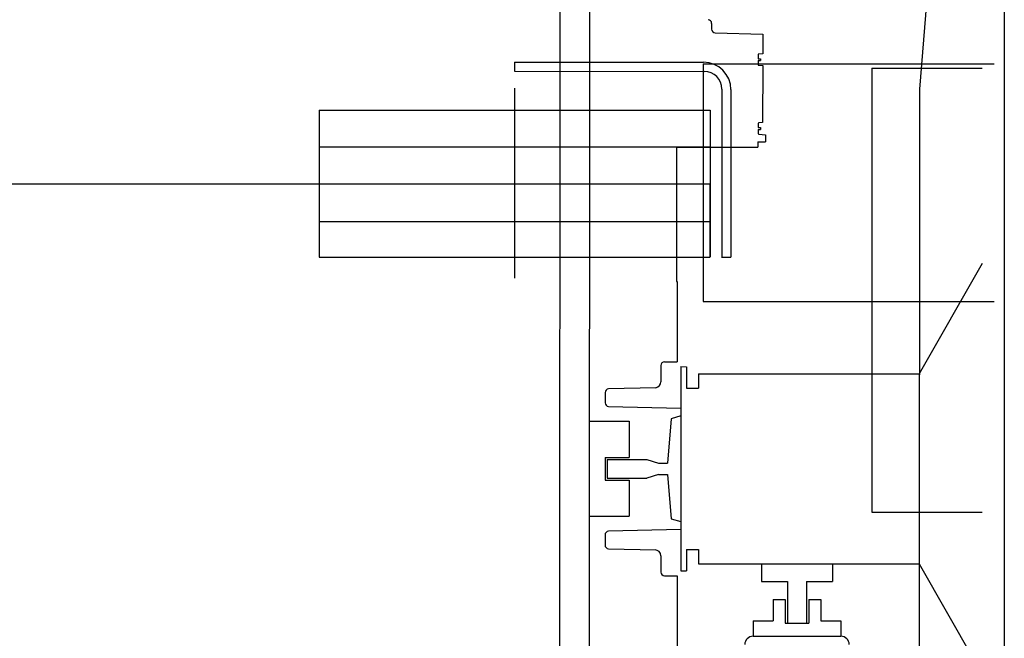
# Model space of a CAD drawing. Header units: millimetres. Extents: x -8838 to 31257, y -6224 to 3754.
# Tile 37 of 205: x -1305 to -1222, y -4988 to -4936. Entities that reach past the tile are written whole.
import ezdxf

# ---------------------------------------------------------------- set-up
doc = ezdxf.new("R2010")
doc.units = ezdxf.units.MM
doc.header["$LTSCALE"] = 10
doc.header["$MEASUREMENT"] = 0
doc.linetypes.add('rzut 2 pietra$0$ArchiTECH.PC Solid Line Type', pattern=[0])
doc.linetypes.add('SUFIT_2 PIETRO$0$ArchiTECH.PC Solid Line Type', pattern=[0])
doc.layers.add('IS_ARCH', color=254, linetype='CONTINUOUS', lineweight=18)
doc.layers.add('SUFIT_2 PIETRO$0$WINDA', color=254, linetype='CONTINUOUS')

msp = doc.modelspace()

# ---------------------------------------------------------------- linework, layer by layer
at = {"layer": 'IS_ARCH', "linetype": 'rzut 2 pietra$0$ArchiTECH.PC Solid Line Type'}
for p, q in [((-1222.248, -4827.93), (-1222.248, -5087.644)), ((-1259.702, -4868.444), (-1259.723, -5078.444)), ((-1259.702, -4868.444), (-1259.723, -5078.444)), ((-1259.702, -4868.444), (-1259.723, -5078.444)), ((-1257.202, -4868.445), (-1257.223, -5080.945)), ((-1257.202, -4868.445), (-1257.223, -5080.945)), ((-1257.202, -4868.445), (-1257.223, -5080.945)), ((-1228.806, -4934.198), (-1229.407, -4941.478)), ((-1228.806, -4934.198), (-1229.407, -4941.478)), ((-1228.806, -4934.198), (-1229.407, -4941.478)), ((-1246.906, -4935.941), (-1246.906, -4936.423)), ((-1246.906, -4935.941), (-1246.906, -4936.423)), ((-1246.906, -4935.941), (-1246.906, -4936.423)), ((-1246.604, -4936.733), (-1242.606, -4936.838)), ((-1246.604, -4936.733), (-1242.606, -4936.838)), ((-1246.604, -4936.733), (-1242.606, -4936.838)), ((-1242.606, -4936.838), (-1242.606, -4938.499)), ((-1242.606, -4936.838), (-1242.606, -4938.499)), ((-1242.606, -4936.838), (-1242.606, -4938.499)), ((-1242.996, -4938.588), (-1242.996, -4938.919)), ((-1242.996, -4938.588), (-1242.996, -4938.919)), ((-1242.996, -4938.588), (-1242.996, -4938.919)), ((-1242.996, -4938.919), (-1242.796, -4938.919)), ((-1242.996, -4938.919), (-1242.796, -4938.919)), ((-1242.996, -4938.919), (-1242.796, -4938.919)), ((-1242.996, -4939.079), (-1242.996, -4939.41)), ((-1242.996, -4939.079), (-1242.796, -4939.079)), ((-1242.996, -4939.079), (-1242.996, -4939.41)), ((-1242.996, -4939.079), (-1242.796, -4939.079)), ((-1242.996, -4939.079), (-1242.796, -4939.079)), ((-1242.996, -4939.079), (-1242.996, -4939.41)), ((-1242.606, -4938.499), (-1242.936, -4938.528)), ((-1242.606, -4938.499), (-1242.936, -4938.528)), ((-1242.606, -4938.499), (-1242.936, -4938.528)), ((-1242.796, -4938.919), (-1242.796, -4939.079)), ((-1242.796, -4938.919), (-1242.796, -4939.079)), ((-1242.796, -4938.919), (-1242.796, -4939.079)), ((-1263.509, -4939.218), (-1263.509, -4939.978)), ((-1263.509, -4939.218), (-1247.581, -4939.219)), ((-1263.509, -4939.218), (-1263.509, -4939.978)), ((-1263.509, -4939.218), (-1247.581, -4939.219)), ((-1263.509, -4939.218), (-1247.581, -4939.219)), ((-1263.509, -4939.218), (-1263.509, -4939.978)), ((-1247.609, -4939.346), (-1247.611, -4959.346)), ((-1247.609, -4939.346), (-1247.611, -4959.346)), ((-1247.609, -4939.346), (-1247.611, -4959.346)), ((-1247.609, -4939.346), (-1223.109, -4939.348)), ((-1247.609, -4939.346), (-1223.109, -4939.348)), ((-1247.609, -4939.346), (-1223.109, -4939.348)), ((-1242.936, -4939.47), (-1242.606, -4939.499)), ((-1242.936, -4939.47), (-1242.606, -4939.499)), ((-1242.936, -4939.47), (-1242.606, -4939.499)), ((-1242.606, -4939.499), (-1242.607, -4944.299)), ((-1242.606, -4939.499), (-1242.607, -4944.299)), ((-1242.606, -4939.499), (-1242.607, -4944.299)), ((-1233.409, -4939.699), (-1233.413, -4977.099)), ((-1233.409, -4939.699), (-1233.413, -4977.099)), ((-1233.409, -4939.699), (-1233.413, -4977.099)), ((-1233.409, -4939.699), (-1224.109, -4939.7)), ((-1233.409, -4939.699), (-1224.109, -4939.7)), ((-1233.409, -4939.699), (-1224.109, -4939.7)), ((-1263.509, -4939.978), (-1247.541, -4939.979)), ((-1263.509, -4939.978), (-1247.541, -4939.979)), ((-1263.509, -4939.978), (-1247.541, -4939.979)), ((-1263.509, -4941.405), (-1263.512, -4957.383)), ((-1263.509, -4941.405), (-1263.512, -4957.383)), ((-1263.509, -4941.405), (-1263.512, -4957.383)), ((-1246.041, -4941.479), (-1246.043, -4955.621)), ((-1246.041, -4941.479), (-1246.043, -4955.621)), ((-1246.041, -4941.479), (-1246.043, -4955.621)), ((-1245.281, -4941.519), (-1245.283, -4955.621)), ((-1245.281, -4941.519), (-1245.283, -4955.621)), ((-1245.281, -4941.519), (-1245.283, -4955.621)), ((-1229.407, -4941.478), (-1229.413, -5005.421)), ((-1229.407, -4941.478), (-1229.413, -5005.421)), ((-1229.407, -4941.478), (-1229.413, -5005.421)), ((-1279.98, -4943.238), (-1279.981, -4955.618)), ((-1279.98, -4943.238), (-1279.981, -4955.618)), ((-1279.98, -4943.238), (-1279.981, -4955.618)), ((-1279.98, -4943.238), (-1247.043, -4943.241)), ((-1279.98, -4943.238), (-1247.043, -4943.241)), ((-1279.98, -4943.238), (-1247.043, -4943.241)), ((-1247.043, -4943.241), (-1247.044, -4955.621)), ((-1247.043, -4943.241), (-1247.044, -4955.621)), ((-1247.043, -4943.241), (-1247.044, -4955.621)), ((-1247.043, -4943.241), (-1247.042, -4955.621)), ((-1247.043, -4943.241), (-1247.042, -4955.621)), ((-1247.043, -4943.241), (-1247.042, -4955.621)), ((-1242.997, -4944.388), (-1242.997, -4944.719)), ((-1242.997, -4944.388), (-1242.997, -4944.719)), ((-1242.997, -4944.388), (-1242.997, -4944.719)), ((-1242.997, -4944.719), (-1242.797, -4944.719)), ((-1242.997, -4944.719), (-1242.797, -4944.719)), ((-1242.997, -4944.719), (-1242.797, -4944.719)), ((-1242.997, -4944.879), (-1242.797, -4944.879)), ((-1242.997, -4944.879), (-1242.997, -4945.21)), ((-1242.997, -4944.879), (-1242.797, -4944.879)), ((-1242.997, -4944.879), (-1242.997, -4945.21)), ((-1242.997, -4944.879), (-1242.997, -4945.21)), ((-1242.997, -4944.879), (-1242.797, -4944.879)), ((-1242.607, -4944.299), (-1242.937, -4944.328)), ((-1242.607, -4944.299), (-1242.937, -4944.328)), ((-1242.607, -4944.299), (-1242.937, -4944.328)), ((-1242.797, -4944.719), (-1242.797, -4944.879)), ((-1242.797, -4944.719), (-1242.797, -4944.879)), ((-1242.797, -4944.719), (-1242.797, -4944.879)), ((-1242.937, -4945.27), (-1242.357, -4945.321)), ((-1242.937, -4945.27), (-1242.357, -4945.321)), ((-1242.937, -4945.27), (-1242.357, -4945.321)), ((-1242.357, -4945.321), (-1242.357, -4945.927)), ((-1242.357, -4945.321), (-1242.357, -4945.927)), ((-1242.357, -4945.321), (-1242.357, -4945.927)), ((-1279.98, -4946.338), (-1247.043, -4946.341)), ((-1279.98, -4946.338), (-1247.043, -4946.341)), ((-1279.98, -4946.338), (-1247.043, -4946.341)), ((-1249.857, -4946.365), (-1249.858, -4957.668)), ((-1249.857, -4946.365), (-1249.858, -4957.668)), ((-1249.857, -4946.365), (-1249.858, -4957.668)), ((-1249.857, -4946.365), (-1243.007, -4946.365)), ((-1249.857, -4946.365), (-1243.007, -4946.365)), ((-1249.857, -4946.365), (-1243.007, -4946.365)), ((-1243.007, -4945.927), (-1242.357, -4945.927)), ((-1243.007, -4945.927), (-1243.007, -4946.365)), ((-1243.007, -4945.927), (-1242.357, -4945.927)), ((-1243.007, -4945.927), (-1243.007, -4946.365)), ((-1243.007, -4945.927), (-1243.007, -4946.365)), ((-1243.007, -4945.927), (-1242.357, -4945.927)), ((-1382.41, -4949.432), (-1247.01, -4949.446)), ((-1382.41, -4949.432), (-1247.01, -4949.446)), ((-1382.41, -4949.432), (-1247.01, -4949.446)), ((-1279.981, -4952.618), (-1247.042, -4952.621)), ((-1279.981, -4952.618), (-1247.042, -4952.621)), ((-1279.981, -4952.618), (-1247.042, -4952.621)), ((-1279.981, -4955.618), (-1247.044, -4955.621)), ((-1279.981, -4955.618), (-1247.044, -4955.621)), ((-1279.981, -4955.618), (-1247.044, -4955.621)), ((-1246.062, -4955.621), (-1245.283, -4955.621)), ((-1246.062, -4955.621), (-1245.283, -4955.621)), ((-1246.062, -4955.621), (-1245.283, -4955.621)), ((-1224.111, -4956.148), (-1229.412, -4965.447)), ((-1224.111, -4956.148), (-1229.412, -4965.447)), ((-1224.111, -4956.148), (-1229.412, -4965.447)), ((-1249.858, -4957.668), (-1249.811, -4957.668)), ((-1249.858, -4957.668), (-1249.811, -4957.668)), ((-1249.858, -4957.668), (-1249.811, -4957.668)), ((-1249.811, -4957.668), (-1249.812, -4964.448)), ((-1249.811, -4957.668), (-1249.812, -4964.448)), ((-1249.811, -4957.668), (-1249.812, -4964.448)), ((-1247.611, -4959.346), (-1223.111, -4959.348)), ((-1247.611, -4959.346), (-1223.111, -4959.348)), ((-1247.611, -4959.346), (-1223.111, -4959.348)), ((-1251.184, -4964.748), (-1251.184, -4966.124)), ((-1251.184, -4964.748), (-1251.184, -4966.124)), ((-1251.184, -4964.748), (-1251.184, -4966.124)), ((-1250.884, -4964.448), (-1249.812, -4964.448)), ((-1250.884, -4964.448), (-1249.812, -4964.448)), ((-1250.884, -4964.448), (-1249.812, -4964.448)), ((-1249.512, -4964.845), (-1249.514, -4982.045)), ((-1249.512, -4964.845), (-1249.514, -4982.045)), ((-1249.512, -4964.845), (-1249.514, -4982.045)), ((-1249.512, -4964.845), (-1249.012, -4964.846)), ((-1249.512, -4964.845), (-1249.012, -4964.846)), ((-1249.512, -4964.845), (-1249.012, -4964.846)), ((-1249.012, -4964.846), (-1249.012, -4966.646)), ((-1249.012, -4964.846), (-1249.012, -4966.646)), ((-1249.012, -4964.846), (-1249.012, -4966.646)), ((-1248.012, -4965.446), (-1229.412, -4965.447)), ((-1248.012, -4965.446), (-1248.012, -4966.646)), ((-1248.012, -4965.446), (-1229.412, -4965.447)), ((-1248.012, -4965.446), (-1248.012, -4966.646)), ((-1248.012, -4965.446), (-1248.012, -4966.646)), ((-1248.012, -4965.446), (-1229.412, -4965.447)), ((-1255.884, -4967.02), (-1255.884, -4967.888)), ((-1255.884, -4967.02), (-1255.884, -4967.888)), ((-1255.884, -4967.02), (-1255.884, -4967.888)), ((-1251.595, -4966.616), (-1255.592, -4966.72)), ((-1251.595, -4966.616), (-1255.592, -4966.72)), ((-1251.595, -4966.616), (-1255.592, -4966.72)), ((-1249.012, -4966.646), (-1248.012, -4966.646)), ((-1249.012, -4966.646), (-1248.012, -4966.646)), ((-1249.012, -4966.646), (-1248.012, -4966.646)), ((-1255.592, -4968.187), (-1249.512, -4968.342)), ((-1255.592, -4968.187), (-1249.512, -4968.342)), ((-1255.592, -4968.187), (-1249.512, -4968.342)), ((-1257.212, -4969.445), (-1253.862, -4969.445)), ((-1257.212, -4969.445), (-1253.862, -4969.445)), ((-1257.212, -4969.445), (-1253.862, -4969.445)), ((-1253.862, -4969.445), (-1253.863, -4972.501)), ((-1253.862, -4969.445), (-1253.863, -4972.501)), ((-1253.862, -4969.445), (-1253.863, -4972.501)), ((-1250.302, -4969.245), (-1250.623, -4972.97)), ((-1250.302, -4969.245), (-1250.623, -4972.97)), ((-1250.302, -4969.245), (-1250.623, -4972.97)), ((-1249.512, -4968.995), (-1250.302, -4969.245)), ((-1249.512, -4968.995), (-1250.302, -4969.245)), ((-1249.512, -4968.995), (-1250.302, -4969.245)), ((-1255.863, -4972.501), (-1255.863, -4974.389)), ((-1255.863, -4972.501), (-1253.863, -4972.501)), ((-1255.863, -4972.501), (-1255.863, -4974.389)), ((-1255.863, -4972.501), (-1253.863, -4972.501)), ((-1255.863, -4972.501), (-1253.863, -4972.501)), ((-1255.863, -4972.501), (-1255.863, -4974.389)), ((-1255.713, -4972.651), (-1255.713, -4974.239)), ((-1255.713, -4972.651), (-1252.373, -4972.651)), ((-1255.713, -4972.651), (-1255.713, -4974.239)), ((-1255.713, -4972.651), (-1252.373, -4972.651)), ((-1255.713, -4972.651), (-1252.373, -4972.651)), ((-1255.713, -4972.651), (-1255.713, -4974.239)), ((-1252.373, -4972.651), (-1251.373, -4972.97)), ((-1252.373, -4972.651), (-1251.373, -4972.97)), ((-1252.373, -4972.651), (-1251.373, -4972.97)), ((-1251.373, -4972.97), (-1250.623, -4972.97)), ((-1251.373, -4972.97), (-1250.623, -4972.97)), ((-1251.373, -4972.97), (-1250.623, -4972.97)), ((-1251.373, -4973.92), (-1252.373, -4974.239)), ((-1251.373, -4973.92), (-1252.373, -4974.239)), ((-1251.373, -4973.92), (-1252.373, -4974.239)), ((-1251.373, -4973.92), (-1250.623, -4973.92)), ((-1251.373, -4973.92), (-1250.623, -4973.92)), ((-1251.373, -4973.92), (-1250.623, -4973.92)), ((-1250.623, -4973.92), (-1250.303, -4977.645)), ((-1250.623, -4973.92), (-1250.303, -4977.645)), ((-1250.623, -4973.92), (-1250.303, -4977.645)), ((-1255.863, -4974.389), (-1253.863, -4974.389)), ((-1255.863, -4974.389), (-1253.863, -4974.389)), ((-1255.863, -4974.389), (-1253.863, -4974.389)), ((-1255.713, -4974.239), (-1252.373, -4974.239)), ((-1255.713, -4974.239), (-1252.373, -4974.239)), ((-1255.713, -4974.239), (-1252.373, -4974.239)), ((-1253.863, -4974.389), (-1253.863, -4977.445)), ((-1253.863, -4974.389), (-1253.863, -4977.445)), ((-1253.863, -4974.389), (-1253.863, -4977.445)), ((-1233.413, -4977.099), (-1224.113, -4977.1)), ((-1233.413, -4977.099), (-1224.113, -4977.1)), ((-1233.413, -4977.099), (-1224.113, -4977.1)), ((-1257.213, -4977.445), (-1253.863, -4977.445)), ((-1257.213, -4977.445), (-1253.863, -4977.445)), ((-1257.213, -4977.445), (-1253.863, -4977.445)), ((-1250.303, -4977.645), (-1249.513, -4977.895)), ((-1250.303, -4977.645), (-1249.513, -4977.895)), ((-1250.303, -4977.645), (-1249.513, -4977.895)), ((-1249.513, -4978.553), (-1255.593, -4978.707)), ((-1249.513, -4978.553), (-1255.593, -4978.707)), ((-1249.513, -4978.553), (-1255.593, -4978.707)), ((-1255.885, -4979.005), (-1255.885, -4979.874)), ((-1255.885, -4979.005), (-1255.885, -4979.874)), ((-1255.885, -4979.005), (-1255.885, -4979.874)), ((-1255.593, -4980.174), (-1251.596, -4980.279)), ((-1255.593, -4980.174), (-1251.596, -4980.279)), ((-1255.593, -4980.174), (-1251.596, -4980.279)), ((-1249.013, -4980.246), (-1249.014, -4982.046)), ((-1249.013, -4980.246), (-1249.014, -4982.046)), ((-1249.013, -4980.246), (-1249.014, -4982.046)), ((-1249.013, -4980.246), (-1248.013, -4980.246)), ((-1249.013, -4980.246), (-1248.013, -4980.246)), ((-1249.013, -4980.246), (-1248.013, -4980.246)), ((-1248.013, -4980.246), (-1248.014, -4981.446)), ((-1248.013, -4980.246), (-1248.014, -4981.446)), ((-1248.013, -4980.246), (-1248.014, -4981.446)), ((-1251.186, -4980.771), (-1251.186, -4982.146)), ((-1251.186, -4980.771), (-1251.186, -4982.146)), ((-1251.186, -4980.771), (-1251.186, -4982.146)), ((-1249.514, -4982.045), (-1249.014, -4982.046)), ((-1249.514, -4982.045), (-1249.014, -4982.046)), ((-1249.514, -4982.045), (-1249.014, -4982.046)), ((-1248.014, -4981.446), (-1229.414, -4981.447)), ((-1248.014, -4981.446), (-1229.414, -4981.447)), ((-1248.014, -4981.446), (-1229.414, -4981.447)), ((-1242.714, -4981.446), (-1242.714, -4982.946)), ((-1242.714, -4981.446), (-1242.714, -4982.946)), ((-1242.714, -4981.446), (-1242.714, -4982.946)), ((-1236.714, -4981.447), (-1236.714, -4982.947)), ((-1236.714, -4981.447), (-1236.714, -4982.947)), ((-1236.714, -4981.447), (-1236.714, -4982.947)), ((-1229.414, -4981.447), (-1224.114, -4990.748)), ((-1229.414, -4981.447), (-1224.114, -4990.748)), ((-1229.414, -4981.447), (-1224.114, -4990.748)), ((-1250.886, -4982.446), (-1249.814, -4982.446)), ((-1250.886, -4982.446), (-1249.814, -4982.446)), ((-1250.886, -4982.446), (-1249.814, -4982.446)), ((-1249.814, -4982.446), (-1249.815, -4994.955)), ((-1249.814, -4982.446), (-1249.815, -4994.955)), ((-1249.814, -4982.446), (-1249.815, -4994.955)), ((-1242.714, -4982.946), (-1240.514, -4982.946)), ((-1242.714, -4982.946), (-1240.514, -4982.946)), ((-1242.714, -4982.946), (-1240.514, -4982.946)), ((-1240.514, -4982.946), (-1240.514, -4986.446)), ((-1240.514, -4982.946), (-1240.514, -4986.446)), ((-1240.514, -4982.946), (-1240.514, -4986.446)), ((-1238.914, -4982.947), (-1236.714, -4982.947)), ((-1238.914, -4982.947), (-1238.914, -4986.447)), ((-1238.914, -4982.947), (-1236.714, -4982.947)), ((-1238.914, -4982.947), (-1238.914, -4986.447)), ((-1238.914, -4982.947), (-1238.914, -4986.447)), ((-1238.914, -4982.947), (-1236.714, -4982.947)), ((-1241.714, -4984.446), (-1241.714, -4986.256)), ((-1241.714, -4984.446), (-1240.714, -4984.447)), ((-1241.714, -4984.446), (-1241.714, -4986.256)), ((-1241.714, -4984.446), (-1240.714, -4984.447)), ((-1241.714, -4984.446), (-1240.714, -4984.447)), ((-1241.714, -4984.446), (-1241.714, -4986.256)), ((-1240.714, -4984.447), (-1240.714, -4986.447)), ((-1240.714, -4984.447), (-1240.714, -4986.447)), ((-1240.714, -4984.447), (-1240.714, -4986.447)), ((-1238.714, -4984.447), (-1238.714, -4986.447)), ((-1238.714, -4984.447), (-1237.714, -4984.447)), ((-1238.714, -4984.447), (-1238.714, -4986.447)), ((-1238.714, -4984.447), (-1237.714, -4984.447)), ((-1238.714, -4984.447), (-1237.714, -4984.447)), ((-1238.714, -4984.447), (-1238.714, -4986.447)), ((-1237.714, -4984.447), (-1237.714, -4986.257)), ((-1237.714, -4984.447), (-1237.714, -4986.257)), ((-1237.714, -4984.447), (-1237.714, -4986.257)), ((-1243.414, -4986.256), (-1243.414, -4987.546)), ((-1243.414, -4986.256), (-1241.714, -4986.256)), ((-1243.414, -4986.256), (-1243.414, -4987.546)), ((-1243.414, -4986.256), (-1241.714, -4986.256)), ((-1243.414, -4986.256), (-1241.714, -4986.256)), ((-1243.414, -4986.256), (-1243.414, -4987.546)), ((-1237.714, -4986.257), (-1236.014, -4986.257)), ((-1237.714, -4986.257), (-1236.014, -4986.257)), ((-1237.714, -4986.257), (-1236.014, -4986.257)), ((-1236.014, -4986.257), (-1236.014, -4987.547)), ((-1236.014, -4986.257), (-1236.014, -4987.547)), ((-1236.014, -4986.257), (-1236.014, -4987.547)), ((-1240.714, -4986.447), (-1238.714, -4986.447)), ((-1240.714, -4986.447), (-1238.714, -4986.447)), ((-1240.714, -4986.447), (-1238.714, -4986.447)), ((-1240.514, -4986.446), (-1238.914, -4986.447)), ((-1240.514, -4986.446), (-1238.914, -4986.447)), ((-1240.514, -4986.446), (-1238.914, -4986.447)), ((-1243.414, -4987.546), (-1236.014, -4987.547)), ((-1243.414, -4987.546), (-1236.014, -4987.547)), ((-1243.414, -4987.546), (-1236.014, -4987.547))]:
    msp.add_line(p, q, dxfattribs=at)
for centre, radius, start, end in [((-1247.216, -4935.941), 0.31, 0, 87.99437), ((-1246.596, -4936.423), 0.31, 180, 268.49437), ((-1242.936, -4938.588), 0.06, 90, 180), ((-1247.581, -4941.519), 2.3, 359.99437, 89.99437), ((-1242.936, -4939.41), 0.06, 180, 270), ((-1247.541, -4941.479), 1.5, 359.99437, 89.99437), ((-1242.937, -4944.388), 0.06, 90, 180), ((-1242.937, -4945.21), 0.06, 180, 270), ((-1250.884, -4964.748), 0.3, 90, 180), ((-1251.684, -4966.124), 0.5, 280.29737, 0), ((-1255.584, -4967.02), 0.3, 91.49437, 180), ((-1255.584, -4967.888), 0.3, 180, 268.49437), ((-1255.585, -4979.005), 0.3, 91.49437, 180), ((-1255.585, -4979.874), 0.3, 180, 268.49437), ((-1251.686, -4980.771), 0.5, 0, 88.49437), ((-1250.886, -4982.146), 0.3, 180, 270), ((-1243.414, -4988.246), 0.7, 90, 180), ((-1236.014, -4988.247), 0.7, 0, 90)]:
    msp.add_arc(centre, radius, start, end, dxfattribs=at)
at = {"layer": 'SUFIT_2 PIETRO$0$WINDA', "linetype": 'SUFIT_2 PIETRO$0$ArchiTECH.PC Solid Line Type'}
for p, q in [((-1222.248, -4827.93), (-1222.248, -5087.644)), ((-1259.702, -4868.444), (-1259.723, -5078.444)), ((-1259.702, -4868.444), (-1259.723, -5078.444)), ((-1259.702, -4868.444), (-1259.723, -5078.444)), ((-1257.202, -4868.445), (-1257.223, -5080.945)), ((-1257.202, -4868.445), (-1257.223, -5080.945)), ((-1257.202, -4868.445), (-1257.223, -5080.945)), ((-1228.806, -4934.198), (-1229.407, -4941.478)), ((-1228.806, -4934.198), (-1229.407, -4941.478)), ((-1228.806, -4934.198), (-1229.407, -4941.478)), ((-1246.906, -4935.941), (-1246.906, -4936.423)), ((-1246.906, -4935.941), (-1246.906, -4936.423)), ((-1246.906, -4935.941), (-1246.906, -4936.423)), ((-1246.604, -4936.733), (-1242.606, -4936.838)), ((-1246.604, -4936.733), (-1242.606, -4936.838)), ((-1246.604, -4936.733), (-1242.606, -4936.838)), ((-1242.606, -4936.838), (-1242.606, -4938.499)), ((-1242.606, -4936.838), (-1242.606, -4938.499)), ((-1242.606, -4936.838), (-1242.606, -4938.499)), ((-1242.996, -4938.588), (-1242.996, -4938.919)), ((-1242.996, -4938.588), (-1242.996, -4938.919)), ((-1242.996, -4938.588), (-1242.996, -4938.919)), ((-1242.996, -4938.919), (-1242.796, -4938.919)), ((-1242.996, -4938.919), (-1242.796, -4938.919)), ((-1242.996, -4938.919), (-1242.796, -4938.919)), ((-1242.996, -4939.079), (-1242.996, -4939.41)), ((-1242.996, -4939.079), (-1242.796, -4939.079)), ((-1242.996, -4939.079), (-1242.796, -4939.079)), ((-1242.996, -4939.079), (-1242.996, -4939.41)), ((-1242.996, -4939.079), (-1242.796, -4939.079)), ((-1242.996, -4939.079), (-1242.996, -4939.41)), ((-1242.606, -4938.499), (-1242.936, -4938.528)), ((-1242.606, -4938.499), (-1242.936, -4938.528)), ((-1242.606, -4938.499), (-1242.936, -4938.528)), ((-1242.796, -4938.919), (-1242.796, -4939.079)), ((-1242.796, -4938.919), (-1242.796, -4939.079)), ((-1242.796, -4938.919), (-1242.796, -4939.079)), ((-1263.509, -4939.218), (-1263.509, -4939.978)), ((-1263.509, -4939.218), (-1247.581, -4939.219)), ((-1263.509, -4939.218), (-1247.581, -4939.219)), ((-1263.509, -4939.218), (-1263.509, -4939.978)), ((-1263.509, -4939.218), (-1247.581, -4939.219)), ((-1263.509, -4939.218), (-1263.509, -4939.978)), ((-1247.609, -4939.346), (-1247.611, -4959.346)), ((-1247.609, -4939.346), (-1247.611, -4959.346)), ((-1247.609, -4939.346), (-1247.611, -4959.346)), ((-1247.609, -4939.346), (-1223.109, -4939.348)), ((-1247.609, -4939.346), (-1223.109, -4939.348)), ((-1247.609, -4939.346), (-1223.109, -4939.348)), ((-1242.936, -4939.47), (-1242.606, -4939.499)), ((-1242.936, -4939.47), (-1242.606, -4939.499)), ((-1242.936, -4939.47), (-1242.606, -4939.499)), ((-1242.606, -4939.499), (-1242.607, -4944.299)), ((-1242.606, -4939.499), (-1242.607, -4944.299)), ((-1242.606, -4939.499), (-1242.607, -4944.299)), ((-1233.409, -4939.699), (-1233.413, -4977.099)), ((-1233.409, -4939.699), (-1233.413, -4977.099)), ((-1233.409, -4939.699), (-1233.413, -4977.099)), ((-1233.409, -4939.699), (-1224.109, -4939.7)), ((-1233.409, -4939.699), (-1224.109, -4939.7)), ((-1233.409, -4939.699), (-1224.109, -4939.7)), ((-1263.509, -4939.978), (-1247.541, -4939.979)), ((-1263.509, -4939.978), (-1247.541, -4939.979)), ((-1263.509, -4939.978), (-1247.541, -4939.979)), ((-1263.509, -4941.405), (-1263.512, -4957.383)), ((-1263.509, -4941.405), (-1263.512, -4957.383)), ((-1263.509, -4941.405), (-1263.512, -4957.383)), ((-1246.041, -4941.479), (-1246.043, -4955.621)), ((-1246.041, -4941.479), (-1246.043, -4955.621)), ((-1246.041, -4941.479), (-1246.043, -4955.621)), ((-1245.281, -4941.519), (-1245.283, -4955.621)), ((-1245.281, -4941.519), (-1245.283, -4955.621)), ((-1245.281, -4941.519), (-1245.283, -4955.621)), ((-1229.407, -4941.478), (-1229.413, -5005.421)), ((-1229.407, -4941.478), (-1229.413, -5005.421)), ((-1229.407, -4941.478), (-1229.413, -5005.421)), ((-1279.98, -4943.238), (-1279.981, -4955.618)), ((-1279.98, -4943.238), (-1279.981, -4955.618)), ((-1279.98, -4943.238), (-1279.981, -4955.618)), ((-1279.98, -4943.238), (-1247.043, -4943.241)), ((-1279.98, -4943.238), (-1247.043, -4943.241)), ((-1279.98, -4943.238), (-1247.043, -4943.241)), ((-1247.043, -4943.241), (-1247.044, -4955.621)), ((-1247.043, -4943.241), (-1247.044, -4955.621)), ((-1247.043, -4943.241), (-1247.044, -4955.621)), ((-1247.043, -4943.241), (-1247.042, -4955.621)), ((-1247.043, -4943.241), (-1247.042, -4955.621)), ((-1247.043, -4943.241), (-1247.042, -4955.621)), ((-1242.997, -4944.388), (-1242.997, -4944.719)), ((-1242.997, -4944.388), (-1242.997, -4944.719)), ((-1242.997, -4944.388), (-1242.997, -4944.719)), ((-1242.997, -4944.719), (-1242.797, -4944.719)), ((-1242.997, -4944.719), (-1242.797, -4944.719)), ((-1242.997, -4944.719), (-1242.797, -4944.719)), ((-1242.997, -4944.879), (-1242.797, -4944.879)), ((-1242.997, -4944.879), (-1242.997, -4945.21)), ((-1242.997, -4944.879), (-1242.997, -4945.21)), ((-1242.997, -4944.879), (-1242.797, -4944.879)), ((-1242.997, -4944.879), (-1242.997, -4945.21)), ((-1242.997, -4944.879), (-1242.797, -4944.879)), ((-1242.607, -4944.299), (-1242.937, -4944.328)), ((-1242.607, -4944.299), (-1242.937, -4944.328)), ((-1242.607, -4944.299), (-1242.937, -4944.328)), ((-1242.797, -4944.719), (-1242.797, -4944.879)), ((-1242.797, -4944.719), (-1242.797, -4944.879)), ((-1242.797, -4944.719), (-1242.797, -4944.879)), ((-1242.937, -4945.27), (-1242.357, -4945.321)), ((-1242.937, -4945.27), (-1242.357, -4945.321)), ((-1242.937, -4945.27), (-1242.357, -4945.321)), ((-1242.357, -4945.321), (-1242.357, -4945.927)), ((-1242.357, -4945.321), (-1242.357, -4945.927)), ((-1242.357, -4945.321), (-1242.357, -4945.927)), ((-1279.98, -4946.338), (-1247.043, -4946.341)), ((-1279.98, -4946.338), (-1247.043, -4946.341)), ((-1279.98, -4946.338), (-1247.043, -4946.341)), ((-1249.857, -4946.365), (-1249.858, -4957.668)), ((-1249.857, -4946.365), (-1249.858, -4957.668)), ((-1249.857, -4946.365), (-1249.858, -4957.668)), ((-1249.857, -4946.365), (-1243.007, -4946.365)), ((-1249.857, -4946.365), (-1243.007, -4946.365)), ((-1249.857, -4946.365), (-1243.007, -4946.365)), ((-1243.007, -4945.927), (-1242.357, -4945.927)), ((-1243.007, -4945.927), (-1243.007, -4946.365)), ((-1243.007, -4945.927), (-1243.007, -4946.365)), ((-1243.007, -4945.927), (-1242.357, -4945.927)), ((-1243.007, -4945.927), (-1243.007, -4946.365)), ((-1243.007, -4945.927), (-1242.357, -4945.927)), ((-1382.41, -4949.432), (-1247.01, -4949.446)), ((-1382.41, -4949.432), (-1247.01, -4949.446)), ((-1382.41, -4949.432), (-1247.01, -4949.446)), ((-1279.981, -4952.618), (-1247.042, -4952.621)), ((-1279.981, -4952.618), (-1247.042, -4952.621)), ((-1279.981, -4952.618), (-1247.042, -4952.621)), ((-1279.981, -4955.618), (-1247.044, -4955.621)), ((-1279.981, -4955.618), (-1247.044, -4955.621)), ((-1279.981, -4955.618), (-1247.044, -4955.621)), ((-1246.062, -4955.621), (-1245.283, -4955.621)), ((-1246.062, -4955.621), (-1245.283, -4955.621)), ((-1246.062, -4955.621), (-1245.283, -4955.621)), ((-1224.111, -4956.148), (-1229.412, -4965.447)), ((-1224.111, -4956.148), (-1229.412, -4965.447)), ((-1224.111, -4956.148), (-1229.412, -4965.447)), ((-1249.858, -4957.668), (-1249.811, -4957.668)), ((-1249.858, -4957.668), (-1249.811, -4957.668)), ((-1249.858, -4957.668), (-1249.811, -4957.668)), ((-1249.811, -4957.668), (-1249.812, -4964.448)), ((-1249.811, -4957.668), (-1249.812, -4964.448)), ((-1249.811, -4957.668), (-1249.812, -4964.448)), ((-1247.611, -4959.346), (-1223.111, -4959.348)), ((-1247.611, -4959.346), (-1223.111, -4959.348)), ((-1247.611, -4959.346), (-1223.111, -4959.348)), ((-1251.184, -4964.748), (-1251.184, -4966.124)), ((-1251.184, -4964.748), (-1251.184, -4966.124)), ((-1251.184, -4964.748), (-1251.184, -4966.124)), ((-1250.884, -4964.448), (-1249.812, -4964.448)), ((-1250.884, -4964.448), (-1249.812, -4964.448)), ((-1250.884, -4964.448), (-1249.812, -4964.448)), ((-1249.512, -4964.845), (-1249.514, -4982.045)), ((-1249.512, -4964.845), (-1249.514, -4982.045)), ((-1249.512, -4964.845), (-1249.514, -4982.045)), ((-1249.512, -4964.845), (-1249.012, -4964.846)), ((-1249.512, -4964.845), (-1249.012, -4964.846)), ((-1249.512, -4964.845), (-1249.012, -4964.846)), ((-1249.012, -4964.846), (-1249.012, -4966.646)), ((-1249.012, -4964.846), (-1249.012, -4966.646)), ((-1249.012, -4964.846), (-1249.012, -4966.646)), ((-1248.012, -4965.446), (-1229.412, -4965.447)), ((-1248.012, -4965.446), (-1248.012, -4966.646)), ((-1248.012, -4965.446), (-1248.012, -4966.646)), ((-1248.012, -4965.446), (-1229.412, -4965.447)), ((-1248.012, -4965.446), (-1248.012, -4966.646)), ((-1248.012, -4965.446), (-1229.412, -4965.447)), ((-1255.884, -4967.02), (-1255.884, -4967.888)), ((-1255.884, -4967.02), (-1255.884, -4967.888)), ((-1255.884, -4967.02), (-1255.884, -4967.888)), ((-1251.595, -4966.616), (-1255.592, -4966.72)), ((-1251.595, -4966.616), (-1255.592, -4966.72)), ((-1251.595, -4966.616), (-1255.592, -4966.72)), ((-1249.012, -4966.646), (-1248.012, -4966.646)), ((-1249.012, -4966.646), (-1248.012, -4966.646)), ((-1249.012, -4966.646), (-1248.012, -4966.646)), ((-1255.592, -4968.187), (-1249.512, -4968.342)), ((-1255.592, -4968.187), (-1249.512, -4968.342)), ((-1255.592, -4968.187), (-1249.512, -4968.342)), ((-1257.212, -4969.445), (-1253.862, -4969.445)), ((-1257.212, -4969.445), (-1253.862, -4969.445)), ((-1257.212, -4969.445), (-1253.862, -4969.445)), ((-1253.862, -4969.445), (-1253.863, -4972.501)), ((-1253.862, -4969.445), (-1253.863, -4972.501)), ((-1253.862, -4969.445), (-1253.863, -4972.501)), ((-1250.302, -4969.245), (-1250.623, -4972.97)), ((-1250.302, -4969.245), (-1250.623, -4972.97)), ((-1250.302, -4969.245), (-1250.623, -4972.97)), ((-1249.512, -4968.995), (-1250.302, -4969.245)), ((-1249.512, -4968.995), (-1250.302, -4969.245)), ((-1249.512, -4968.995), (-1250.302, -4969.245)), ((-1255.863, -4972.501), (-1255.863, -4974.389)), ((-1255.863, -4972.501), (-1253.863, -4972.501)), ((-1255.863, -4972.501), (-1253.863, -4972.501)), ((-1255.863, -4972.501), (-1255.863, -4974.389)), ((-1255.863, -4972.501), (-1253.863, -4972.501)), ((-1255.863, -4972.501), (-1255.863, -4974.389)), ((-1255.713, -4972.651), (-1255.713, -4974.239)), ((-1255.713, -4972.651), (-1252.373, -4972.651)), ((-1255.713, -4972.651), (-1252.373, -4972.651)), ((-1255.713, -4972.651), (-1255.713, -4974.239)), ((-1255.713, -4972.651), (-1252.373, -4972.651)), ((-1255.713, -4972.651), (-1255.713, -4974.239)), ((-1252.373, -4972.651), (-1251.373, -4972.97)), ((-1252.373, -4972.651), (-1251.373, -4972.97)), ((-1252.373, -4972.651), (-1251.373, -4972.97)), ((-1251.373, -4972.97), (-1250.623, -4972.97)), ((-1251.373, -4972.97), (-1250.623, -4972.97)), ((-1251.373, -4972.97), (-1250.623, -4972.97)), ((-1251.373, -4973.92), (-1252.373, -4974.239)), ((-1251.373, -4973.92), (-1252.373, -4974.239)), ((-1251.373, -4973.92), (-1252.373, -4974.239)), ((-1251.373, -4973.92), (-1250.623, -4973.92)), ((-1251.373, -4973.92), (-1250.623, -4973.92)), ((-1251.373, -4973.92), (-1250.623, -4973.92)), ((-1250.623, -4973.92), (-1250.303, -4977.645)), ((-1250.623, -4973.92), (-1250.303, -4977.645)), ((-1250.623, -4973.92), (-1250.303, -4977.645)), ((-1255.863, -4974.389), (-1253.863, -4974.389)), ((-1255.863, -4974.389), (-1253.863, -4974.389)), ((-1255.863, -4974.389), (-1253.863, -4974.389)), ((-1255.713, -4974.239), (-1252.373, -4974.239)), ((-1255.713, -4974.239), (-1252.373, -4974.239)), ((-1255.713, -4974.239), (-1252.373, -4974.239)), ((-1253.863, -4974.389), (-1253.863, -4977.445)), ((-1253.863, -4974.389), (-1253.863, -4977.445)), ((-1253.863, -4974.389), (-1253.863, -4977.445)), ((-1233.413, -4977.099), (-1224.113, -4977.1)), ((-1233.413, -4977.099), (-1224.113, -4977.1)), ((-1233.413, -4977.099), (-1224.113, -4977.1)), ((-1257.213, -4977.445), (-1253.863, -4977.445)), ((-1257.213, -4977.445), (-1253.863, -4977.445)), ((-1257.213, -4977.445), (-1253.863, -4977.445)), ((-1250.303, -4977.645), (-1249.513, -4977.895)), ((-1250.303, -4977.645), (-1249.513, -4977.895)), ((-1250.303, -4977.645), (-1249.513, -4977.895)), ((-1249.513, -4978.553), (-1255.593, -4978.707)), ((-1249.513, -4978.553), (-1255.593, -4978.707)), ((-1249.513, -4978.553), (-1255.593, -4978.707)), ((-1255.885, -4979.005), (-1255.885, -4979.874)), ((-1255.885, -4979.005), (-1255.885, -4979.874)), ((-1255.885, -4979.005), (-1255.885, -4979.874)), ((-1255.593, -4980.174), (-1251.596, -4980.279)), ((-1255.593, -4980.174), (-1251.596, -4980.279)), ((-1255.593, -4980.174), (-1251.596, -4980.279)), ((-1249.013, -4980.246), (-1249.014, -4982.046)), ((-1249.013, -4980.246), (-1249.014, -4982.046)), ((-1249.013, -4980.246), (-1249.014, -4982.046)), ((-1249.013, -4980.246), (-1248.013, -4980.246)), ((-1249.013, -4980.246), (-1248.013, -4980.246)), ((-1249.013, -4980.246), (-1248.013, -4980.246)), ((-1248.013, -4980.246), (-1248.014, -4981.446)), ((-1248.013, -4980.246), (-1248.014, -4981.446)), ((-1248.013, -4980.246), (-1248.014, -4981.446)), ((-1251.186, -4980.771), (-1251.186, -4982.146)), ((-1251.186, -4980.771), (-1251.186, -4982.146)), ((-1251.186, -4980.771), (-1251.186, -4982.146)), ((-1249.514, -4982.045), (-1249.014, -4982.046)), ((-1249.514, -4982.045), (-1249.014, -4982.046)), ((-1249.514, -4982.045), (-1249.014, -4982.046)), ((-1248.014, -4981.446), (-1229.414, -4981.447)), ((-1248.014, -4981.446), (-1229.414, -4981.447)), ((-1248.014, -4981.446), (-1229.414, -4981.447)), ((-1242.714, -4981.446), (-1242.714, -4982.946)), ((-1242.714, -4981.446), (-1242.714, -4982.946)), ((-1242.714, -4981.446), (-1242.714, -4982.946)), ((-1236.714, -4981.447), (-1236.714, -4982.947)), ((-1236.714, -4981.447), (-1236.714, -4982.947)), ((-1236.714, -4981.447), (-1236.714, -4982.947)), ((-1229.414, -4981.447), (-1224.114, -4990.748)), ((-1229.414, -4981.447), (-1224.114, -4990.748)), ((-1229.414, -4981.447), (-1224.114, -4990.748)), ((-1250.886, -4982.446), (-1249.814, -4982.446)), ((-1250.886, -4982.446), (-1249.814, -4982.446)), ((-1250.886, -4982.446), (-1249.814, -4982.446)), ((-1249.814, -4982.446), (-1249.815, -4994.955)), ((-1249.814, -4982.446), (-1249.815, -4994.955)), ((-1249.814, -4982.446), (-1249.815, -4994.955)), ((-1242.714, -4982.946), (-1240.514, -4982.946)), ((-1242.714, -4982.946), (-1240.514, -4982.946)), ((-1242.714, -4982.946), (-1240.514, -4982.946)), ((-1240.514, -4982.946), (-1240.514, -4986.446)), ((-1240.514, -4982.946), (-1240.514, -4986.446)), ((-1240.514, -4982.946), (-1240.514, -4986.446)), ((-1238.914, -4982.947), (-1236.714, -4982.947)), ((-1238.914, -4982.947), (-1238.914, -4986.447)), ((-1238.914, -4982.947), (-1238.914, -4986.447)), ((-1238.914, -4982.947), (-1236.714, -4982.947)), ((-1238.914, -4982.947), (-1238.914, -4986.447)), ((-1238.914, -4982.947), (-1236.714, -4982.947)), ((-1241.714, -4984.446), (-1241.714, -4986.256)), ((-1241.714, -4984.446), (-1240.714, -4984.447)), ((-1241.714, -4984.446), (-1240.714, -4984.447)), ((-1241.714, -4984.446), (-1241.714, -4986.256)), ((-1241.714, -4984.446), (-1240.714, -4984.447)), ((-1241.714, -4984.446), (-1241.714, -4986.256)), ((-1240.714, -4984.447), (-1240.714, -4986.447)), ((-1240.714, -4984.447), (-1240.714, -4986.447)), ((-1240.714, -4984.447), (-1240.714, -4986.447)), ((-1238.714, -4984.447), (-1238.714, -4986.447)), ((-1238.714, -4984.447), (-1237.714, -4984.447)), ((-1238.714, -4984.447), (-1237.714, -4984.447)), ((-1238.714, -4984.447), (-1238.714, -4986.447)), ((-1238.714, -4984.447), (-1237.714, -4984.447)), ((-1238.714, -4984.447), (-1238.714, -4986.447)), ((-1237.714, -4984.447), (-1237.714, -4986.257)), ((-1237.714, -4984.447), (-1237.714, -4986.257)), ((-1237.714, -4984.447), (-1237.714, -4986.257)), ((-1243.414, -4986.256), (-1243.414, -4987.546)), ((-1243.414, -4986.256), (-1241.714, -4986.256)), ((-1243.414, -4986.256), (-1241.714, -4986.256)), ((-1243.414, -4986.256), (-1243.414, -4987.546)), ((-1243.414, -4986.256), (-1241.714, -4986.256)), ((-1243.414, -4986.256), (-1243.414, -4987.546)), ((-1237.714, -4986.257), (-1236.014, -4986.257)), ((-1237.714, -4986.257), (-1236.014, -4986.257)), ((-1237.714, -4986.257), (-1236.014, -4986.257)), ((-1236.014, -4986.257), (-1236.014, -4987.547)), ((-1236.014, -4986.257), (-1236.014, -4987.547)), ((-1236.014, -4986.257), (-1236.014, -4987.547)), ((-1240.714, -4986.447), (-1238.714, -4986.447)), ((-1240.714, -4986.447), (-1238.714, -4986.447)), ((-1240.714, -4986.447), (-1238.714, -4986.447)), ((-1240.514, -4986.446), (-1238.914, -4986.447)), ((-1240.514, -4986.446), (-1238.914, -4986.447)), ((-1240.514, -4986.446), (-1238.914, -4986.447)), ((-1243.414, -4987.546), (-1236.014, -4987.547)), ((-1243.414, -4987.546), (-1236.014, -4987.547)), ((-1243.414, -4987.546), (-1236.014, -4987.547))]:
    msp.add_line(p, q, dxfattribs=at)
for centre, radius, start, end in [((-1247.216, -4935.941), 0.31, 0, 87.99437), ((-1246.596, -4936.423), 0.31, 180, 268.49437), ((-1242.936, -4938.588), 0.06, 90, 180), ((-1247.581, -4941.519), 2.3, 359.99437, 89.99437), ((-1242.936, -4939.41), 0.06, 180, 270), ((-1247.541, -4941.479), 1.5, 359.99437, 89.99437), ((-1242.937, -4944.388), 0.06, 90, 180), ((-1242.937, -4945.21), 0.06, 180, 270), ((-1250.884, -4964.748), 0.3, 90, 180), ((-1251.684, -4966.124), 0.5, 280.29737, 0), ((-1255.584, -4967.02), 0.3, 91.49437, 180), ((-1255.584, -4967.888), 0.3, 180, 268.49437), ((-1255.585, -4979.005), 0.3, 91.49437, 180), ((-1255.585, -4979.874), 0.3, 180, 268.49437), ((-1251.686, -4980.771), 0.5, 0, 88.49437), ((-1250.886, -4982.146), 0.3, 180, 270), ((-1243.414, -4988.246), 0.7, 90, 180), ((-1236.014, -4988.247), 0.7, 0, 90)]:
    msp.add_arc(centre, radius, start, end, dxfattribs=at)

doc.saveas('drawing.dxf')
